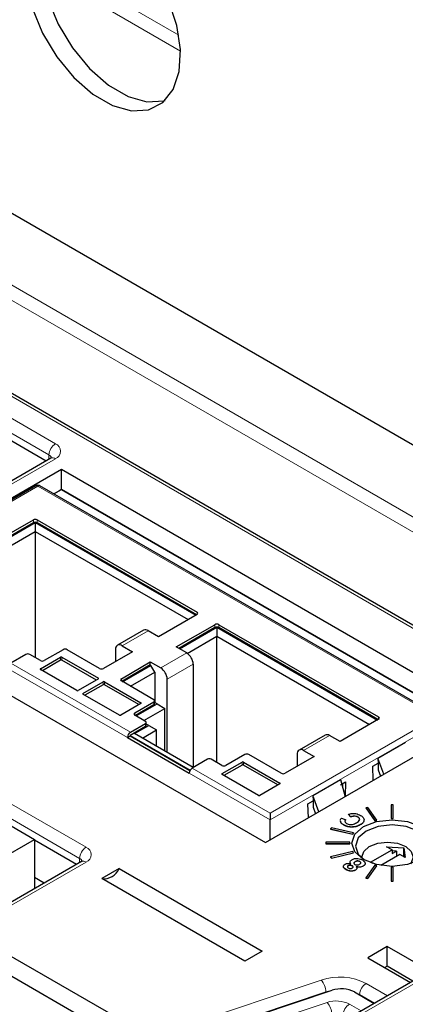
# Paper-space layout 'Blatt4' of a CAD drawing. Header units: millimetres. Extents: x 5 to 418, y 2 to 292.
# Tile 47 of 68: x 115.46 to 123.86, y 193.66 to 215.08. Entities that reach past the tile are written whole.
import ezdxf

# ---------------------------------------------------------------- set-up
doc = ezdxf.new("R2010")
doc.units = ezdxf.units.MM

psp = doc.layouts.new('Blatt4')

# ---------------------------------------------------------------- linework, layer by layer
at = {"color": 7, "linetype": 'Continuous', "lineweight": 18}
for p, q in [((99.874, 218.201), (130.704, 200.404)), ((130.561, 200.159), (99.734, 217.956)), ((130.814, 197.919), (97.916, 216.91)), ((115.911, 216.483), (118.927, 214.742)), ((118.964, 214.397), (115.931, 216.148)), ((100.26, 215.079), (116.24, 205.854)), ((116.099, 205.612), (100.118, 214.837)), ((98.945, 207.446), (116.906, 197.078)), ((116.764, 196.836), (98.804, 207.204)), ((116.24, 205.53), (111.715, 202.918)), ((116.098, 205.515), (116.099, 205.612)), ((115.857, 204.934), (112.226, 202.837)), ((124.546, 199.918), (115.857, 204.934)), ((115.76, 204.135), (115.76, 204.2)), ((115.845, 204.135), (115.845, 204.2)), ((119.324, 202.143), (119.324, 202.192)), ((118.257, 201.788), (117.692, 201.462)), ((119.711, 201.854), (119.711, 201.919)), ((119.796, 201.854), (119.796, 201.919)), ((116.354, 201.147), (116.354, 201.212)), ((116.382, 201.147), (116.382, 201.212)), ((118.532, 200.977), (119.097, 201.303)), ((117.808, 199.465), (115.203, 200.969)), ((117.873, 199.577), (115.268, 201.081)), ((115.915, 200.942), (115.915, 200.959)), ((118.673, 200.732), (119.239, 201.058)), ((117.174, 200.755), (117.174, 200.738)), ((117.675, 200.694), (117.675, 200.743)), ((117.279, 200.613), (117.279, 200.678)), ((117.307, 200.613), (117.307, 200.678)), ((116.84, 200.409), (116.84, 200.425)), ((118.099, 200.204), (118.099, 200.221)), ((118.382, 200.237), (118.382, 200.172)), ((117.969, 199.95), (117.969, 199.999)), ((120.915, 197.821), (124.546, 199.918)), ((123.275, 199.862), (123.275, 199.911)), ((118.201, 199.767), (118.201, 199.702)), ((124.611, 199.805), (120.915, 197.671)), ((122.209, 199.507), (121.643, 199.181)), ((120.915, 197.821), (119.219, 198.8)), ((120.305, 198.866), (120.305, 198.931)), ((120.333, 198.866), (120.333, 198.931)), ((120.915, 197.671), (119.154, 198.688)), ((119.867, 198.661), (119.867, 198.678)), ((121.125, 198.457), (121.125, 198.474)), ((130.558, 197.873), (121.006, 192.358)), ((116.906, 196.754), (112.38, 194.141)), ((116.763, 196.739), (116.764, 196.836)), ((116.05, 192.197), (122.026, 194.189)), ((123.003, 194.115), (123.467, 193.847)), ((122.126, 193.929), (116.15, 191.937)), ((122.126, 193.929), (122.126, 193.92)), ((123.187, 193.685), (122.862, 193.873)), ((122.862, 193.873), (122.862, 193.863)), ((116.558, 191.836), (122.155, 193.702)), ((122.638, 193.665), (122.895, 193.517))]:
    psp.add_line(p, q, dxfattribs=at)
at = {"color": 7, "linetype": 'Continuous', "lineweight": 25}
for p, q in [((130.814, 197.986), (98.016, 216.92)), ((106.376, 216.018), (124.45, 205.584)), ((116.035, 205.479), (100.116, 214.67)), ((97.965, 207.533), (115.784, 197.247)), ((116.14, 205.54), (111.615, 202.927)), ((116.138, 205.539), (116.14, 205.54)), ((116.371, 205.292), (111.562, 202.516)), ((125.62, 199.953), (116.371, 205.292)), ((116.371, 204.857), (116.371, 205.292)), ((115.811, 204.938), (112.134, 202.815)), ((124.592, 199.922), (115.903, 204.938)), ((116.207, 204.763), (116.371, 204.857)), ((116.316, 204.826), (116.207, 204.763)), ((116.371, 204.857), (116.316, 204.826)), ((125.243, 199.735), (116.371, 204.857)), ((116.371, 204.857), (125.243, 199.735)), ((116.371, 204.857), (116.371, 204.857)), ((114.92, 203.715), (115.76, 204.2)), ((115.76, 204.135), (114.976, 203.682)), ((114.991, 203.674), (115.802, 204.143)), ((115.802, 204.143), (119.295, 202.126)), ((115.802, 204.143), (115.802, 203.947)), ((115.845, 204.2), (119.324, 202.192)), ((119.31, 202.134), (115.845, 204.135)), ((115.16, 203.576), (115.802, 203.947)), ((115.802, 203.947), (119.126, 202.028)), ((115.802, 203.947), (115.802, 201.2)), ((111.562, 202.516), (120.811, 197.177)), ((119.324, 202.143), (118.484, 201.658)), ((118.157, 201.798), (117.592, 201.472)), ((118.484, 201.658), (118.257, 201.788)), ((118.871, 201.434), (119.711, 201.919)), ((119.711, 201.854), (118.928, 201.401)), ((118.942, 201.393), (119.754, 201.862)), ((119.754, 201.862), (123.247, 199.845)), ((119.754, 201.862), (119.754, 201.666)), ((119.796, 201.919), (123.275, 199.911)), ((123.261, 199.853), (119.796, 201.854)), ((119.111, 201.295), (119.754, 201.666)), ((119.754, 201.666), (123.077, 199.747)), ((119.754, 198.919), (119.754, 201.666)), ((116.41, 201.375), (115.997, 201.137)), ((117.202, 200.967), (116.495, 201.375)), ((117.55, 201.38), (117.55, 201.119)), ((117.692, 201.462), (117.918, 201.331)), ((119.097, 201.303), (118.871, 201.434)), ((115.596, 201.271), (115.268, 201.081)), ((115.913, 201.137), (115.681, 201.271)), ((115.915, 200.959), (116.354, 201.212)), ((116.354, 201.147), (115.958, 200.918)), ((116.382, 201.212), (117.174, 200.755)), ((117.132, 200.714), (116.382, 201.147)), ((117.918, 201.331), (117.287, 200.967)), ((116.707, 200.485), (115.915, 200.942)), ((117.675, 200.743), (118.305, 201.107)), ((118.305, 201.042), (117.689, 200.686)), ((117.703, 200.678), (118.32, 201.034)), ((118.305, 201.107), (118.532, 200.977)), ((118.305, 201.042), (118.305, 201.107)), ((118.32, 201.034), (118.305, 201.042)), ((118.404, 200.887), (118.32, 201.034)), ((119.239, 201.058), (119.239, 198.812)), ((117.174, 200.738), (116.736, 200.485)), ((118.382, 200.286), (117.675, 200.694)), ((117.873, 200.58), (118.404, 200.887)), ((118.404, 200.887), (118.404, 200.224)), ((118.673, 199.138), (118.673, 200.732)), ((116.84, 200.425), (117.279, 200.678)), ((117.279, 200.613), (116.883, 200.384)), ((117.307, 200.678), (118.099, 200.221)), ((118.057, 200.18), (117.307, 200.613)), ((117.632, 199.951), (116.84, 200.409)), ((118.099, 200.204), (117.661, 199.951)), ((117.969, 199.999), (118.382, 200.237)), ((118.382, 200.172), (117.983, 199.942)), ((117.997, 199.933), (118.452, 200.196)), ((118.167, 199.835), (118.622, 200.098)), ((118.399, 200.196), (118.399, 200.262)), ((118.452, 200.196), (118.399, 200.227)), ((118.452, 200.196), (118.622, 200.098)), ((118.622, 199.168), (118.622, 200.098)), ((118.201, 199.816), (117.969, 199.95)), ((120.811, 197.177), (125.62, 199.953)), ((123.275, 199.862), (122.435, 199.377)), ((118.201, 199.702), (117.864, 199.507)), ((117.873, 199.577), (118.201, 199.767)), ((117.963, 199.548), (118.271, 199.726)), ((118.133, 199.45), (118.441, 199.628)), ((118.218, 199.726), (118.218, 199.791)), ((118.271, 199.726), (118.218, 199.757)), ((118.271, 199.726), (118.441, 199.628)), ((118.441, 199.272), (118.441, 199.628)), ((117.864, 199.491), (117.808, 199.458)), ((117.808, 199.458), (117.808, 199.465)), ((119.154, 198.681), (117.808, 199.458)), ((117.864, 199.507), (119.173, 198.752)), ((117.864, 199.507), (117.864, 199.491)), ((119.166, 198.739), (117.864, 199.491)), ((119.239, 198.812), (117.963, 199.548)), ((122.109, 199.517), (121.543, 199.191)), ((122.435, 199.377), (122.209, 199.507)), ((123.259, 199.018), (123.86, 199.365)), ((119.547, 198.99), (119.219, 198.8)), ((119.864, 198.856), (119.632, 198.99)), ((120.362, 199.094), (119.949, 198.856)), ((121.154, 198.686), (120.447, 199.094)), ((121.869, 199.05), (121.238, 198.686)), ((121.502, 199.099), (121.502, 198.838)), ((121.643, 199.181), (121.869, 199.05)), ((123.259, 199.018), (123.262, 198.906)), ((123.387, 198.664), (123.259, 199.018)), ((119.867, 198.678), (120.305, 198.931)), ((120.305, 198.866), (119.909, 198.637)), ((120.333, 198.931), (121.125, 198.474)), ((121.083, 198.433), (120.333, 198.866)), ((123.149, 198.84), (123.262, 198.906)), ((123.159, 198.533), (123.149, 198.84)), ((123.262, 198.906), (123.267, 198.763)), ((119.154, 198.688), (119.154, 198.681)), ((120.659, 198.204), (119.867, 198.661)), ((123.267, 198.763), (123.316, 198.623)), ((121.125, 198.457), (120.687, 198.204)), ((121.844, 198.201), (122.446, 198.548)), ((122.442, 198.432), (122.555, 198.497)), ((122.446, 198.548), (122.545, 198.172)), ((122.493, 198.367), (122.496, 198.463)), ((122.555, 198.497), (122.545, 198.178)), ((121.844, 198.201), (121.848, 198.089)), ((121.973, 197.848), (121.844, 198.201)), ((121.735, 198.024), (121.848, 198.089)), ((121.745, 197.716), (121.735, 198.024)), ((121.848, 198.089), (121.853, 197.947)), ((121.853, 197.947), (121.901, 197.806)), ((123.04, 197.945), (122.996, 197.935)), ((122.996, 197.935), (123.195, 197.658)), ((122.996, 197.935), (122.996, 197.932)), ((122.996, 197.932), (123.195, 197.654)), ((123.239, 197.668), (123.04, 197.945)), ((123.593, 198.003), (123.545, 198.003)), ((123.545, 198.003), (123.545, 197.703)), ((123.593, 197.703), (123.593, 198.003)), ((130.458, 197.883), (120.908, 192.37)), ((120.915, 197.821), (120.915, 197.671)), ((122.466, 197.708), (122.558, 197.676)), ((122.668, 197.74), (122.618, 197.795)), ((122.618, 197.795), (122.618, 197.792)), ((122.668, 197.736), (122.618, 197.792)), ((122.668, 197.74), (122.668, 197.736)), ((122.825, 197.734), (122.825, 197.731)), ((123.545, 197.703), (123.545, 197.7)), ((123.545, 197.703), (123.593, 197.703)), ((123.545, 197.7), (123.593, 197.7)), ((123.593, 197.703), (123.593, 197.7)), ((120.915, 197.237), (120.915, 197.671)), ((122.248, 197.503), (122.229, 197.477)), ((122.728, 197.388), (122.248, 197.503)), ((122.442, 197.643), (122.444, 197.659)), ((122.442, 197.639), (122.444, 197.656)), ((122.442, 197.643), (122.442, 197.639)), ((122.515, 197.563), (122.515, 197.56)), ((122.558, 197.676), (122.558, 197.673)), ((122.683, 197.517), (122.683, 197.514)), ((122.876, 197.568), (122.876, 197.564)), ((122.959, 197.676), (122.959, 197.673)), ((123.195, 197.658), (123.239, 197.668)), ((123.195, 197.654), (123.239, 197.665)), ((123.195, 197.658), (123.195, 197.654)), ((123.239, 197.668), (123.239, 197.665)), ((122.229, 197.477), (122.229, 197.474)), ((122.229, 197.477), (122.71, 197.363)), ((122.229, 197.474), (122.71, 197.359)), ((122.71, 197.363), (122.728, 197.388)), ((122.71, 197.359), (122.728, 197.385)), ((122.71, 197.363), (122.71, 197.359)), ((122.728, 197.388), (122.728, 197.385)), ((112.814, 195.532), (115.784, 197.247)), ((115.784, 197.247), (115.784, 196.174)), ((116.701, 196.703), (115.784, 197.232)), ((122.129, 197.186), (122.129, 197.158)), ((122.649, 197.186), (122.129, 197.186)), ((122.129, 197.158), (122.649, 197.158)), ((122.129, 197.158), (122.129, 197.155)), ((122.129, 197.155), (122.649, 197.155)), ((122.649, 197.158), (122.649, 197.186)), ((122.649, 197.158), (122.649, 197.155)), ((123.448, 197.088), (123.821, 197.068)), ((123.567, 197.02), (123.448, 197.088)), ((123.821, 197.068), (123.855, 196.853)), ((123.821, 196.889), (123.821, 197.068)), ((122.71, 196.982), (122.229, 196.867)), ((122.229, 196.867), (122.248, 196.841)), ((122.229, 196.867), (122.229, 196.864)), ((122.229, 196.864), (122.248, 196.838)), ((122.248, 196.841), (122.728, 196.956)), ((122.248, 196.838), (122.728, 196.953)), ((122.248, 196.841), (122.248, 196.838)), ((122.728, 196.956), (122.71, 196.982)), ((122.728, 196.956), (122.728, 196.953)), ((122.908, 196.864), (122.908, 196.844)), ((123.1, 196.75), (123.567, 197.02)), ((123.737, 196.922), (123.321, 196.682)), ((123.567, 197.02), (123.567, 196.938)), ((123.666, 196.995), (123.567, 197)), ((123.567, 196.938), (123.666, 196.995)), ((123.666, 196.995), (123.666, 196.881)), ((123.855, 196.853), (123.737, 196.922)), ((123.836, 196.897), (123.807, 196.881)), ((123.841, 196.861), (123.836, 196.897)), ((116.806, 196.764), (112.28, 194.151)), ((122.613, 196.676), (122.613, 196.673)), ((122.698, 196.675), (122.698, 196.671)), ((122.763, 196.762), (122.763, 196.759)), ((122.867, 196.768), (122.867, 196.765)), ((122.939, 196.668), (122.939, 196.665)), ((123.195, 196.687), (122.996, 196.409)), ((123.04, 196.399), (123.239, 196.676)), ((123.04, 196.396), (123.239, 196.673)), ((123.147, 196.723), (123.1, 196.75)), ((123.239, 196.676), (123.195, 196.687)), ((123.239, 196.676), (123.239, 196.673)), ((123.545, 196.641), (123.545, 196.341)), ((123.593, 196.641), (123.545, 196.641)), ((123.593, 196.341), (123.593, 196.641)), ((115.993, 196.295), (115.784, 196.416)), ((117.626, 196.612), (117.251, 196.396)), ((117.626, 196.612), (120.737, 194.816)), ((122.565, 196.593), (122.565, 196.589)), ((122.768, 196.58), (122.768, 196.577)), ((122.996, 196.409), (123.04, 196.399)), ((122.996, 196.409), (122.996, 196.406)), ((120.363, 194.6), (117.251, 196.396)), ((122.996, 196.406), (123.04, 196.396)), ((123.04, 196.399), (123.04, 196.396)), ((123.545, 196.341), (123.593, 196.341)), ((123.545, 196.341), (123.545, 196.338)), ((123.545, 196.338), (123.593, 196.338)), ((123.593, 196.341), (123.593, 196.338)), ((114.797, 194.979), (117.908, 193.183)), ((123.463, 194.92), (123.039, 194.675)), ((124.394, 194.382), (123.463, 194.92)), ((123.463, 194.488), (123.463, 194.92)), ((117.534, 192.967), (114.423, 194.763)), ((120.737, 194.816), (120.363, 194.6)), ((123.039, 194.675), (123.97, 194.137)), ((123.463, 194.488), (123.413, 194.459)), ((124.02, 194.166), (123.463, 194.488)), ((116.287, 191.974), (122.264, 193.966)), ((122.747, 193.929), (123.178, 193.68))]:
    psp.add_line(p, q, dxfattribs=at)
at = {"color": 7, "linetype": 'Continuous', "lineweight": 25, "flags": 128}
for points in [[(116.251, 217.438), (116.175, 217.355), (115.994, 217.015), (115.915, 216.579), (115.941, 216.073), (116.073, 215.53), (116.301, 214.984), (116.611, 214.469), (116.983, 214.017), (117.396, 213.657), (117.821, 213.411), (118.233, 213.295), (118.606, 213.317), (118.626, 213.323)], [(115.733, 215.334), (115.961, 214.788), (116.271, 214.273), (116.644, 213.821), (117.056, 213.461), (117.481, 213.215), (117.894, 213.099), (118.266, 213.121), (118.576, 213.278), (118.804, 213.561), (118.936, 213.953), (118.963, 214.428), (118.883, 214.956), (118.702, 215.505)], [(122.947, 197.528), (123.232, 197.638), (123.569, 197.677), (123.906, 197.638), (124.191, 197.528), (124.382, 197.363), (124.449, 197.169), (124.382, 196.974), (124.191, 196.81), (123.906, 196.7), (123.569, 196.661), (123.232, 196.7), (122.947, 196.81), (122.756, 196.974), (122.689, 197.169), (122.756, 197.363), (122.947, 197.528)], [(124.161, 196.793), (124.307, 196.926), (124.368, 197.102), (124.307, 197.279), (124.134, 197.428), (123.875, 197.528), (123.569, 197.563), (123.263, 197.528), (123.004, 197.428)], [(123.004, 197.428), (122.831, 197.279), (122.77, 197.102), (122.831, 196.926), (122.977, 196.793)], [(122.909, 196.843), (122.908, 196.864), (122.951, 196.988), (123.072, 197.093), (123.254, 197.163), (123.468, 197.188), (123.682, 197.163), (123.864, 197.093), (123.985, 196.988), (124.028, 196.864), (123.985, 196.741), (123.965, 196.715)]]:
    psp.add_lwpolyline(points, dxfattribs=at)
at = {"color": 7, "linetype": 'Continuous', "lineweight": 18, "flags": 128}
for points in [[(122.243, 193.959), (122.216, 193.953), (122.126, 193.929)], [(122.862, 193.873), (122.786, 193.91), (122.766, 193.918)]]:
    psp.add_lwpolyline(points, dxfattribs=at)
at = {"color": 7, "linetype": 'Continuous', "lineweight": 18}
for centre, radius, start, end in [((116.407, 205.594), 0.308, 122.6523, 176.7703), ((116.179, 205.692), 0.173, 290.7834, 69.2166), ((116.053, 205.516), 0.106, 17.4139, 64.5329), ((116.182, 205.45), 0.0988, 53.7667, 114.9229), ((115.83, 204.896), 0.0463, 54.3824, 114.3071), ((115.884, 204.896), 0.0463, 65.6929, 125.6176), ((117.072, 196.818), 0.308, 122.6523, 176.7703), ((116.844, 196.916), 0.173, 290.7834, 69.2166), ((116.719, 196.74), 0.106, 17.4139, 64.5329), ((116.848, 196.677), 0.0961, 52.8179, 115.8716), ((122.426, 192.986), 1.268, 62.9385, 108.3691), ((121.711, 193.919), 0.415, 1.3792, 40.6263), ((123.169, 193.856), 0.308, 122.6523, 176.7703), ((122.353, 193.107), 0.627, 62.9385, 108.3691), ((121.841, 193.432), 0.415, 0.9539, 40.6395), ((122.804, 193.406), 0.307, 122.6055, 177.3945)]:
    psp.add_arc(centre, radius, start, end, dxfattribs=at)
at = {"color": 7, "linetype": 'Continuous', "lineweight": 25}
for centre, radius, start, end in [((115.802, 204.118), 0.0922, 62.6097, 117.3903), ((115.802, 204.053), 0.0922, 62.6097, 117.3903), ((119.314, 202.167), 0.0262, 290.7834, 69.2166), ((118.199, 201.707), 0.101, 54.3824, 114.3071), ((119.754, 201.837), 0.0922, 62.6097, 117.3903), ((119.754, 201.772), 0.0922, 62.6097, 117.3903), ((116.453, 201.293), 0.0922, 62.6097, 117.3903), ((117.636, 201.394), 0.0873, 50.7967, 189.214), ((115.638, 201.189), 0.0922, 62.6097, 117.3903), ((115.955, 201.219), 0.0922, 242.6097, 297.3903), ((116.368, 201.185), 0.0307, 62.6097, 117.3903), ((116.368, 201.119), 0.0307, 62.6097, 117.3903), ((118.932, 201.044), 0.307, 2.6055, 57.3945), ((115.918, 200.951), 0.00873, 110.7834, 249.2166), ((117.245, 201.049), 0.0922, 242.6097, 297.3903), ((118.366, 200.718), 0.307, 2.6055, 57.3945), ((117.171, 200.747), 0.00873, 290.7834, 69.2166), ((117.684, 200.719), 0.0262, 110.7834, 249.2166), ((116.721, 200.513), 0.0307, 242.6097, 297.3903), ((117.293, 200.651), 0.0307, 62.6097, 117.3903), ((117.293, 200.585), 0.0307, 62.6097, 117.3903), ((116.843, 200.417), 0.00873, 110.7834, 249.2166), ((118.372, 200.262), 0.0262, 290.7834, 69.2166), ((118.096, 200.213), 0.00873, 290.7834, 69.2166), ((118.369, 200.199), 0.0302, 294.3747, 354.3052), ((117.646, 199.979), 0.0307, 242.6097, 297.3903), ((117.978, 199.974), 0.0262, 110.7834, 249.2166), ((123.266, 199.886), 0.0262, 290.7834, 69.2166), ((118.191, 199.791), 0.0262, 290.7834, 69.2166), ((118.188, 199.729), 0.0302, 294.3747, 354.3052), ((117.949, 199.458), 0.141, 122.6055, 177.3945), ((122.15, 199.425), 0.101, 54.3824, 114.3071), ((121.588, 199.113), 0.0873, 50.7967, 189.214), ((119.59, 198.908), 0.0922, 62.6097, 117.3903), ((120.404, 199.012), 0.0922, 62.6097, 117.3903), ((119.295, 198.681), 0.141, 122.6055, 177.3945), ((119.906, 198.938), 0.0922, 242.6097, 297.3903), ((120.319, 198.904), 0.0307, 62.6097, 117.3903), ((120.319, 198.838), 0.0307, 62.6097, 117.3903), ((119.87, 198.67), 0.00873, 110.7834, 249.2166), ((121.196, 198.768), 0.0922, 242.6097, 297.3903), ((121.122, 198.466), 0.00873, 290.7834, 69.2166), ((120.673, 198.232), 0.0307, 242.6097, 297.3903), ((117.297, 196.749), 0.356, 262.6225, 337.3722), ((122.461, 193.371), 0.627, 62.9385, 108.3691)]:
    psp.add_arc(centre, radius, start, end, dxfattribs=at)
at = {"color": 7, "linetype": 'Continuous', "lineweight": 18}
for centre, major_axis, ratio, start_param, end_param in [((368.433, 359.439), (379.985, 5.827), 0.587244, 3.834585, 4.001386), ((368.433, 347.951), (379.987, -5.634), 0.567146, 3.873355, 3.997444)]:
    psp.add_ellipse(centre, major_axis=major_axis, ratio=ratio, start_param=start_param, end_param=end_param, dxfattribs=at)
at = {"color": 7, "linetype": 'Continuous', "lineweight": 25}
for points, knots in [([(83.751, 207.78), (84.56, 207.256), (86.903, 205.736), (90.854, 203.255), (95.634, 200.356), (100.505, 197.506), (105.465, 194.706), (110.513, 191.958), (114.4, 189.913), (116.603, 188.784), (117.076, 188.542)], [0, 0, 0, 0, 0.0774167, 0.2244859, 0.3715556, 0.5186246, 0.6656928, 0.8127599, 0.959826, 1, 1, 1, 1]), ([(116.162, 205.556), (116.162, 205.556), (116.163, 205.555), (116.148, 205.545), (116.14, 205.54)], [0, 0, 0, 0, 0.497843, 1, 1, 1, 1]), ([(115.857, 204.951), (115.846, 204.95), (115.829, 204.948), (115.815, 204.94), (115.811, 204.938)], [0, 0, 0, 0, 0.735188, 1, 1, 1, 1]), ([(115.903, 204.938), (115.899, 204.94), (115.885, 204.948), (115.869, 204.95), (115.857, 204.951)], [0, 0, 0, 0, 0.289184, 1, 1, 1, 1]), ([(122.447, 197.676), (122.447, 197.677), (122.448, 197.689), (122.458, 197.699), (122.466, 197.708)], [0, 0, 0, 0, 0.124348, 1, 1, 1, 1]), ([(122.618, 197.795), (122.643, 197.802), (122.693, 197.815), (122.794, 197.811), (122.85, 197.785), (122.883, 197.769)], [0, 0, 0, 0, 0.281101, 0.560971, 1, 1, 1, 1]), ([(122.825, 197.734), (122.812, 197.74), (122.788, 197.752), (122.728, 197.757), (122.691, 197.746), (122.668, 197.74)], [0, 0, 0, 0, 0.280353, 0.560344, 1, 1, 1, 1]), ([(122.825, 197.731), (122.812, 197.737), (122.788, 197.748), (122.728, 197.754), (122.691, 197.743), (122.668, 197.736)], [0, 0, 0, 0, 0.280353, 0.560344, 1, 1, 1, 1]), ([(122.793, 197.61), (122.809, 197.62), (122.84, 197.639), (122.868, 197.674), (122.859, 197.71), (122.836, 197.726), (122.825, 197.734)], [0, 0, 0, 0, 0.281342, 0.560482, 0.780059, 1, 1, 1, 1]), ([(122.859, 197.69), (122.858, 197.695), (122.856, 197.711), (122.837, 197.723), (122.825, 197.731)], [0, 0, 0, 0, 0.324906, 1, 1, 1, 1]), ([(122.883, 197.769), (122.906, 197.754), (122.947, 197.727), (122.955, 197.691), (122.959, 197.676)], [0, 0, 0, 0, 0.559952, 1, 1, 1, 1]), ([(122.515, 197.563), (122.495, 197.576), (122.46, 197.599), (122.448, 197.629), (122.442, 197.643)], [0, 0, 0, 0, 0.559998, 1, 1, 1, 1]), ([(122.515, 197.56), (122.495, 197.573), (122.46, 197.596), (122.448, 197.626), (122.442, 197.639)], [0, 0, 0, 0, 0.559998, 1, 1, 1, 1]), ([(122.683, 197.517), (122.647, 197.521), (122.584, 197.527), (122.536, 197.552), (122.515, 197.563)], [0, 0, 0, 0, 0.558262, 1, 1, 1, 1]), ([(122.683, 197.514), (122.647, 197.517), (122.584, 197.524), (122.536, 197.549), (122.515, 197.56)], [0, 0, 0, 0, 0.558262, 1, 1, 1, 1]), ([(122.558, 197.676), (122.552, 197.668), (122.539, 197.654), (122.542, 197.63), (122.556, 197.61), (122.571, 197.6), (122.578, 197.595)], [0, 0, 0, 0, 0.279866, 0.559178, 0.779488, 1, 1, 1, 1]), ([(122.558, 197.673), (122.551, 197.665), (122.54, 197.653), (122.543, 197.639), (122.544, 197.634)], [0, 0, 0, 0, 0.608026, 1, 1, 1, 1]), ([(122.578, 197.595), (122.59, 197.59), (122.613, 197.578), (122.659, 197.571), (122.727, 197.575), (122.766, 197.596), (122.793, 197.61)], [0, 0, 0, 0, 0.187245, 0.374087, 0.560812, 1, 1, 1, 1]), ([(122.876, 197.568), (122.845, 197.552), (122.789, 197.523), (122.715, 197.519), (122.683, 197.517)], [0, 0, 0, 0, 0.560229, 1, 1, 1, 1]), ([(122.876, 197.564), (122.845, 197.549), (122.789, 197.52), (122.715, 197.516), (122.683, 197.514)], [0, 0, 0, 0, 0.560229, 1, 1, 1, 1]), ([(122.959, 197.676), (122.954, 197.653), (122.945, 197.612), (122.897, 197.581), (122.876, 197.568)], [0, 0, 0, 0, 0.558232, 1, 1, 1, 1]), ([(122.959, 197.673), (122.954, 197.65), (122.945, 197.609), (122.897, 197.578), (122.876, 197.564)], [0, 0, 0, 0, 0.558232, 1, 1, 1, 1]), ([(116.827, 196.78), (116.827, 196.779), (116.828, 196.779), (116.813, 196.769), (116.806, 196.764)], [0, 0, 0, 0, 0.497843, 1, 1, 1, 1]), ([(122.565, 196.593), (122.55, 196.602), (122.521, 196.62), (122.503, 196.654), (122.511, 196.687), (122.532, 196.702), (122.543, 196.71)], [0, 0, 0, 0, 0.28101, 0.560141, 0.780149, 1, 1, 1, 1]), ([(122.565, 196.589), (122.55, 196.599), (122.522, 196.617), (122.503, 196.646), (122.509, 196.662), (122.511, 196.666)], [0, 0, 0, 0, 0.428237, 0.85361, 1, 1, 1, 1]), ([(122.543, 196.71), (122.553, 196.714), (122.573, 196.724), (122.621, 196.729), (122.653, 196.723), (122.672, 196.719)], [0, 0, 0, 0, 0.280231, 0.560384, 1, 1, 1, 1]), ([(122.613, 196.676), (122.607, 196.672), (122.595, 196.664), (122.594, 196.649), (122.601, 196.636), (122.61, 196.63), (122.615, 196.627)], [0, 0, 0, 0, 0.2800081, 0.5588395, 0.7792986, 1, 1, 1, 1]), ([(122.613, 196.673), (122.606, 196.669), (122.597, 196.663), (122.597, 196.656), (122.597, 196.654)], [0, 0, 0, 0, 0.706698, 1, 1, 1, 1]), ([(122.698, 196.675), (122.691, 196.678), (122.677, 196.685), (122.652, 196.688), (122.629, 196.684), (122.618, 196.679), (122.613, 196.676)], [0, 0, 0, 0, 0.280224, 0.559496, 0.779337, 1, 1, 1, 1]), ([(122.698, 196.671), (122.691, 196.675), (122.677, 196.681), (122.652, 196.684), (122.629, 196.681), (122.618, 196.675), (122.613, 196.673)], [0, 0, 0, 0, 0.280224, 0.559496, 0.779337, 1, 1, 1, 1]), ([(122.615, 196.627), (122.622, 196.624), (122.635, 196.617), (122.661, 196.614), (122.684, 196.617), (122.695, 196.623), (122.7, 196.625)], [0, 0, 0, 0, 0.28021, 0.559631, 0.779477, 1, 1, 1, 1]), ([(122.672, 196.719), (122.667, 196.727), (122.655, 196.744), (122.655, 196.769), (122.669, 196.791), (122.685, 196.802), (122.693, 196.807)], [0, 0, 0, 0, 0.280359, 0.559762, 0.779689, 1, 1, 1, 1]), ([(122.672, 196.716), (122.666, 196.724), (122.655, 196.739), (122.657, 196.755), (122.658, 196.762)], [0, 0, 0, 0, 0.564286, 1, 1, 1, 1]), ([(122.693, 196.807), (122.712, 196.816), (122.75, 196.833), (122.82, 196.835), (122.879, 196.822), (122.907, 196.807), (122.921, 196.8)], [0, 0, 0, 0, 0.2794, 0.558461, 0.779031, 1, 1, 1, 1]), ([(122.7, 196.625), (122.706, 196.629), (122.718, 196.637), (122.72, 196.653), (122.712, 196.665), (122.703, 196.671), (122.698, 196.675)], [0, 0, 0, 0, 0.280222, 0.558896, 0.779349, 1, 1, 1, 1]), ([(122.716, 196.641), (122.717, 196.644), (122.72, 196.651), (122.712, 196.662), (122.703, 196.668), (122.698, 196.671)], [0, 0, 0, 0, 0.26627, 0.63297, 1, 1, 1, 1]), ([(122.763, 196.759), (122.756, 196.754), (122.742, 196.745), (122.735, 196.731), (122.739, 196.724), (122.739, 196.723)], [0, 0, 0, 0, 0.463794, 0.925487, 1, 1, 1, 1]), ([(122.763, 196.762), (122.756, 196.758), (122.742, 196.748), (122.736, 196.731), (122.742, 196.715), (122.752, 196.708), (122.758, 196.704)], [0, 0, 0, 0, 0.280265, 0.559259, 0.779639, 1, 1, 1, 1]), ([(122.758, 196.704), (122.766, 196.7), (122.783, 196.692), (122.814, 196.692), (122.84, 196.697), (122.852, 196.703), (122.859, 196.706)], [0, 0, 0, 0, 0.279506, 0.559068, 0.779287, 1, 1, 1, 1]), ([(122.867, 196.768), (122.858, 196.772), (122.84, 196.78), (122.808, 196.78), (122.782, 196.773), (122.769, 196.766), (122.763, 196.762)], [0, 0, 0, 0, 0.279197, 0.558273, 0.778854, 1, 1, 1, 1]), ([(122.867, 196.765), (122.858, 196.769), (122.84, 196.776), (122.808, 196.776), (122.782, 196.769), (122.769, 196.762), (122.763, 196.759)], [0, 0, 0, 0, 0.279197, 0.558273, 0.778854, 1, 1, 1, 1]), ([(122.785, 196.654), (122.79, 196.647), (122.799, 196.633), (122.8, 196.612), (122.788, 196.593), (122.775, 196.584), (122.768, 196.58)], [0, 0, 0, 0, 0.280291, 0.559883, 0.779855, 1, 1, 1, 1]), ([(122.797, 196.623), (122.798, 196.618), (122.799, 196.607), (122.788, 196.59), (122.775, 196.581), (122.768, 196.577)], [0, 0, 0, 0, 0.313666, 0.656697, 1, 1, 1, 1]), ([(122.939, 196.668), (122.927, 196.662), (122.903, 196.65), (122.847, 196.642), (122.808, 196.65), (122.785, 196.654)], [0, 0, 0, 0, 0.28074, 0.560963, 1, 1, 1, 1]), ([(122.939, 196.665), (122.927, 196.659), (122.903, 196.647), (122.847, 196.639), (122.808, 196.646), (122.785, 196.651)], [0, 0, 0, 0, 0.28074, 0.560963, 1, 1, 1, 1]), ([(122.859, 196.706), (122.866, 196.711), (122.881, 196.721), (122.889, 196.739), (122.884, 196.756), (122.873, 196.764), (122.867, 196.768)], [0, 0, 0, 0, 0.280573, 0.559529, 0.779823, 1, 1, 1, 1]), ([(122.885, 196.742), (122.885, 196.745), (122.883, 196.754), (122.873, 196.761), (122.867, 196.765)], [0, 0, 0, 0, 0.407331, 1, 1, 1, 1]), ([(122.921, 196.8), (122.937, 196.79), (122.969, 196.768), (122.986, 196.73), (122.976, 196.693), (122.951, 196.676), (122.939, 196.668)], [0, 0, 0, 0, 0.280541, 0.560161, 0.779856, 1, 1, 1, 1]), ([(122.978, 196.711), (122.976, 196.704), (122.973, 196.686), (122.952, 196.673), (122.939, 196.665)], [0, 0, 0, 0, 0.37663, 1, 1, 1, 1]), ([(122.768, 196.58), (122.751, 196.572), (122.716, 196.557), (122.634, 196.559), (122.591, 196.58), (122.565, 196.593)], [0, 0, 0, 0, 0.279953, 0.559928, 1, 1, 1, 1]), ([(122.768, 196.577), (122.751, 196.569), (122.716, 196.554), (122.634, 196.556), (122.591, 196.577), (122.565, 196.589)], [0, 0, 0, 0, 0.279953, 0.559928, 1, 1, 1, 1])]:
    psp.add_open_spline(points, degree=3, knots=knots, dxfattribs=at)

doc.saveas('drawing.dxf')
